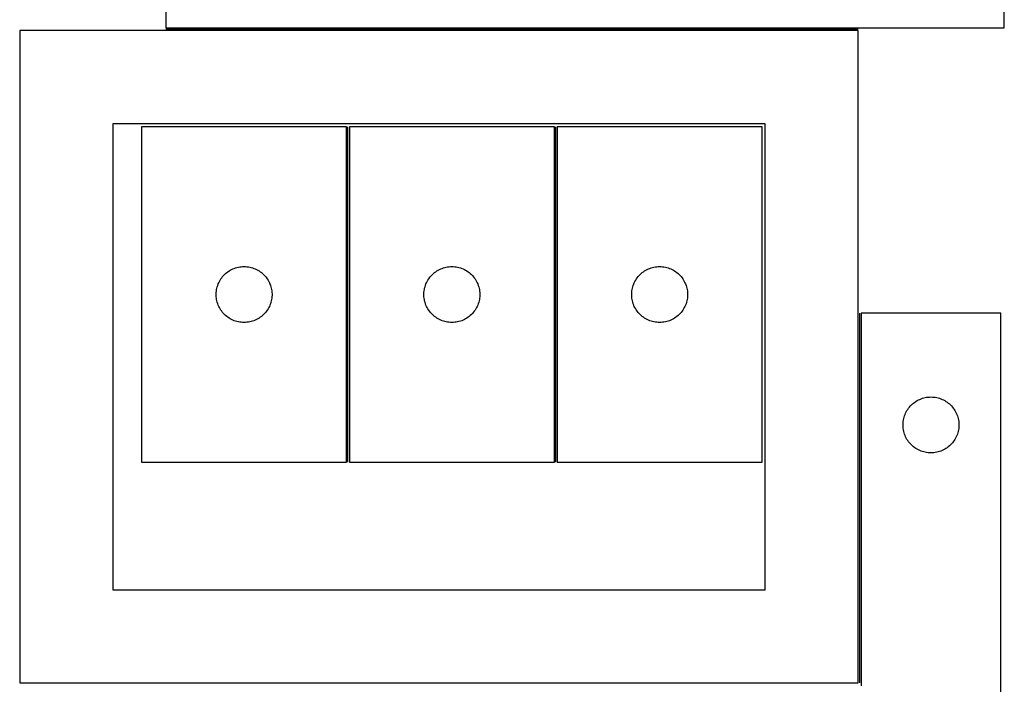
# Model space of a CAD drawing. Header units: millimetres. Extents: x 7 to 1493, y 7 to 2993.
# Tile 7 of 18: x 965 to 1493, y 1407 to 1763. Entities that reach past the tile are written whole.
import ezdxf

# ---------------------------------------------------------------- set-up
doc = ezdxf.new("R2010")
doc.units = ezdxf.units.MM
doc.layers.add('COMMON', color=5, linetype='CONTINUOUS', true_color=0x0000ff)
doc.layers.add('CUT', color=7, linetype='CONTINUOUS', true_color=0x000000)

msp = doc.modelspace()

# ---------------------------------------------------------------- linework, layer by layer
at = {"layer": 'COMMON'}
for p, q in [((1043.354021, 1758.210461), (1414.990181, 1758.210461)), ((1141.153161, 1525.849895), (1141.153161, 1705.849895)), ((1252.653162, 1525.849895), (1252.653162, 1705.849895)), ((1415.740182, 1407.460461), (1415.740182, 1605.858063))]:
    msp.add_line(p, q, dxfattribs=at)
at = {"layer": 'CUT'}
for p, q in [((1043.354021, 2108.960462), (1043.354021, 1758.960462)), ((1493.354021, 1758.960462), (1493.354021, 2108.960462)), ((1414.990181, 1757.460461), (964.990181, 1757.460461)), ((964.990181, 1757.460461), (964.990181, 1407.460461)), ((1043.354021, 1758.960462), (1493.354021, 1758.960462)), ((1414.990181, 1407.460461), (1414.990181, 1757.460461)), ((1364.990181, 1707.460461), (1014.990181, 1707.460461)), ((1014.990181, 1707.460461), (1014.990181, 1457.460461)), ((1364.990181, 1457.460461), (1364.990181, 1707.460461)), ((1140.40316, 1705.849895), (1030.40316, 1705.849895)), ((1030.40316, 1705.849895), (1030.40316, 1525.849895)), ((1140.40316, 1525.849895), (1140.40316, 1705.849895)), ((1251.903161, 1705.849895), (1141.903161, 1705.849895)), ((1141.903161, 1705.849895), (1141.903161, 1525.849895)), ((1251.903161, 1525.849895), (1251.903161, 1705.849895)), ((1253.403162, 1705.849895), (1253.403162, 1525.849895)), ((1363.403162, 1705.849895), (1253.403162, 1705.849895)), ((1363.403162, 1525.849895), (1363.403162, 1705.849895)), ((1075.500878, 1627.116874), (1076.094018, 1627.611692)), ((1076.094018, 1627.611692), (1076.711843, 1628.07532)), ((1076.711843, 1628.07532), (1077.352717, 1628.506528)), ((1077.352717, 1628.506528), (1078.014939, 1628.904174)), ((1078.014939, 1628.904174), (1078.696753, 1629.267201)), ((1078.696753, 1629.267201), (1079.396351, 1629.594648)), ((1079.396351, 1629.594648), (1080.111878, 1629.885647)), ((1080.111878, 1629.885647), (1080.841437, 1630.139426)), ((1080.841437, 1630.139426), (1081.583093, 1630.355311)), ((1081.583093, 1630.355311), (1082.334879, 1630.53273)), ((1082.334879, 1630.53273), (1083.094801, 1630.671213)), ((1083.094801, 1630.671213), (1083.860845, 1630.770393)), ((1083.860845, 1630.770393), (1084.630978, 1630.830006)), ((1084.630978, 1630.830006), (1085.40316, 1630.849895)), ((1085.40316, 1630.849895), (1086.175341, 1630.830006)), ((1086.175341, 1630.830006), (1086.945475, 1630.770393)), ((1086.945475, 1630.770393), (1087.711518, 1630.671213)), ((1087.711518, 1630.671213), (1088.471441, 1630.53273)), ((1088.471441, 1630.53273), (1089.223227, 1630.355311)), ((1089.223227, 1630.355311), (1089.964882, 1630.139426)), ((1089.964882, 1630.139426), (1090.694441, 1629.885647)), ((1090.694441, 1629.885647), (1091.409968, 1629.594648)), ((1091.409968, 1629.594648), (1092.109567, 1629.267201)), ((1092.109567, 1629.267201), (1092.791381, 1628.904174)), ((1092.791381, 1628.904174), (1093.453603, 1628.506528)), ((1093.453603, 1628.506528), (1094.094476, 1628.07532)), ((1094.094476, 1628.07532), (1094.712302, 1627.611692)), ((1094.712302, 1627.611692), (1095.305442, 1627.116874)), ((1187.000879, 1627.116874), (1187.594019, 1627.611692)), ((1187.594019, 1627.611692), (1188.211844, 1628.07532)), ((1188.211844, 1628.07532), (1188.852718, 1628.506528)), ((1188.852718, 1628.506528), (1189.51494, 1628.904174)), ((1189.51494, 1628.904174), (1190.196754, 1629.267201)), ((1190.196754, 1629.267201), (1190.896352, 1629.594648)), ((1190.896352, 1629.594648), (1191.611879, 1629.885647)), ((1191.611879, 1629.885647), (1192.341438, 1630.139426)), ((1192.341438, 1630.139426), (1193.083094, 1630.355311)), ((1193.083094, 1630.355311), (1193.83488, 1630.53273)), ((1193.83488, 1630.53273), (1194.594802, 1630.671213)), ((1194.594802, 1630.671213), (1195.360846, 1630.770393)), ((1195.360846, 1630.770393), (1196.130979, 1630.830006)), ((1196.130979, 1630.830006), (1196.903161, 1630.849895)), ((1196.903161, 1630.849895), (1197.675342, 1630.830006)), ((1197.675342, 1630.830006), (1198.445476, 1630.770393)), ((1198.445476, 1630.770393), (1199.211519, 1630.671213)), ((1199.211519, 1630.671213), (1199.971442, 1630.53273)), ((1199.971442, 1630.53273), (1200.723228, 1630.355311)), ((1200.723228, 1630.355311), (1201.464883, 1630.139426)), ((1201.464883, 1630.139426), (1202.194442, 1629.885647)), ((1202.194442, 1629.885647), (1202.909969, 1629.594648)), ((1202.909969, 1629.594648), (1203.609568, 1629.267201)), ((1203.609568, 1629.267201), (1204.291382, 1628.904174)), ((1204.291382, 1628.904174), (1204.953604, 1628.506528)), ((1204.953604, 1628.506528), (1205.594477, 1628.07532)), ((1205.594477, 1628.07532), (1206.212303, 1627.611692)), ((1206.212303, 1627.611692), (1206.805443, 1627.116874)), ((1298.50088, 1627.116874), (1299.09402, 1627.611692)), ((1299.09402, 1627.611692), (1299.711845, 1628.07532)), ((1299.711845, 1628.07532), (1300.352719, 1628.506528)), ((1300.352719, 1628.506528), (1301.014941, 1628.904174)), ((1301.014941, 1628.904174), (1301.696755, 1629.267201)), ((1301.696755, 1629.267201), (1302.396353, 1629.594648)), ((1302.396353, 1629.594648), (1303.11188, 1629.885647)), ((1303.11188, 1629.885647), (1303.841439, 1630.139426)), ((1303.841439, 1630.139426), (1304.583095, 1630.355311)), ((1304.583095, 1630.355311), (1305.334881, 1630.53273)), ((1305.334881, 1630.53273), (1306.094803, 1630.671213)), ((1306.094803, 1630.671213), (1306.860847, 1630.770393)), ((1306.860847, 1630.770393), (1307.63098, 1630.830006)), ((1307.63098, 1630.830006), (1308.403162, 1630.849895)), ((1308.403162, 1630.849895), (1309.175343, 1630.830006)), ((1309.175343, 1630.830006), (1309.945477, 1630.770393)), ((1309.945477, 1630.770393), (1310.71152, 1630.671213)), ((1310.71152, 1630.671213), (1311.471443, 1630.53273)), ((1311.471443, 1630.53273), (1312.223229, 1630.355311)), ((1312.223229, 1630.355311), (1312.964884, 1630.139426)), ((1312.964884, 1630.139426), (1313.694443, 1629.885647)), ((1313.694443, 1629.885647), (1314.40997, 1629.594648)), ((1314.40997, 1629.594648), (1315.109569, 1629.267201)), ((1315.109569, 1629.267201), (1315.791383, 1628.904174)), ((1315.791383, 1628.904174), (1316.453605, 1628.506528)), ((1316.453605, 1628.506528), (1317.094478, 1628.07532)), ((1317.094478, 1628.07532), (1317.712304, 1627.611692)), ((1317.712304, 1627.611692), (1318.305444, 1627.116874)), ((1071.5083, 1621.500813), (1071.817626, 1622.208611)), ((1071.817626, 1622.208611), (1072.162978, 1622.899546)), ((1072.162978, 1622.899546), (1072.54344, 1623.571787)), ((1072.54344, 1623.571787), (1072.958005, 1624.223551)), ((1072.958005, 1624.223551), (1073.405571, 1624.853109)), ((1073.405571, 1624.853109), (1073.884953, 1625.458793)), ((1073.884953, 1625.458793), (1074.394879, 1626.038995)), ((1074.394879, 1626.038995), (1074.933997, 1626.592178)), ((1074.933997, 1626.592178), (1075.500878, 1627.116874)), ((1095.305442, 1627.116874), (1095.872322, 1626.592178)), ((1095.872322, 1626.592178), (1096.41144, 1626.038995)), ((1096.41144, 1626.038995), (1096.921366, 1625.458793)), ((1096.921366, 1625.458793), (1097.400748, 1624.853109)), ((1097.400748, 1624.853109), (1097.848315, 1624.223551)), ((1097.848315, 1624.223551), (1098.262879, 1623.571787)), ((1098.262879, 1623.571787), (1098.643342, 1622.899546)), ((1098.643342, 1622.899546), (1098.988694, 1622.208611)), ((1098.988694, 1622.208611), (1099.298019, 1621.500813)), ((1183.008301, 1621.500813), (1183.317627, 1622.208611)), ((1183.317627, 1622.208611), (1183.662979, 1622.899546)), ((1183.662979, 1622.899546), (1184.043441, 1623.571787)), ((1184.043441, 1623.571787), (1184.458006, 1624.223551)), ((1184.458006, 1624.223551), (1184.905572, 1624.853109)), ((1184.905572, 1624.853109), (1185.384954, 1625.458793)), ((1185.384954, 1625.458793), (1185.89488, 1626.038995)), ((1185.89488, 1626.038995), (1186.433998, 1626.592178)), ((1186.433998, 1626.592178), (1187.000879, 1627.116874)), ((1206.805443, 1627.116874), (1207.372323, 1626.592178)), ((1207.372323, 1626.592178), (1207.911441, 1626.038995)), ((1207.911441, 1626.038995), (1208.421367, 1625.458793)), ((1208.421367, 1625.458793), (1208.900749, 1624.853109)), ((1208.900749, 1624.853109), (1209.348316, 1624.223551)), ((1209.348316, 1624.223551), (1209.76288, 1623.571787)), ((1209.76288, 1623.571787), (1210.143343, 1622.899546)), ((1210.143343, 1622.899546), (1210.488695, 1622.208611)), ((1210.488695, 1622.208611), (1210.79802, 1621.500813)), ((1294.508302, 1621.500813), (1294.817628, 1622.208611)), ((1294.817628, 1622.208611), (1295.16298, 1622.899546)), ((1295.16298, 1622.899546), (1295.543442, 1623.571787)), ((1295.543442, 1623.571787), (1295.958007, 1624.223551)), ((1295.958007, 1624.223551), (1296.405573, 1624.853109)), ((1296.405573, 1624.853109), (1296.884955, 1625.458793)), ((1296.884955, 1625.458793), (1297.394881, 1626.038995)), ((1297.394881, 1626.038995), (1297.933999, 1626.592178)), ((1297.933999, 1626.592178), (1298.50088, 1627.116874)), ((1318.305444, 1627.116874), (1318.872324, 1626.592178)), ((1318.872324, 1626.592178), (1319.411442, 1626.038995)), ((1319.411442, 1626.038995), (1319.921368, 1625.458793)), ((1319.921368, 1625.458793), (1320.40075, 1624.853109)), ((1320.40075, 1624.853109), (1320.848317, 1624.223551)), ((1320.848317, 1624.223551), (1321.262881, 1623.571787)), ((1321.262881, 1623.571787), (1321.643344, 1622.899546)), ((1321.643344, 1622.899546), (1321.988696, 1622.208611)), ((1321.988696, 1622.208611), (1322.298021, 1621.500813)), ((1070.408133, 1616.236114), (1070.447897, 1617.007527)), ((1070.447897, 1617.007527), (1070.52732, 1617.77587)), ((1070.52732, 1617.77587), (1070.64619, 1618.539106)), ((1070.64619, 1618.539106), (1070.804194, 1619.295211)), ((1070.804194, 1619.295211), (1071.000912, 1620.042179)), ((1071.000912, 1620.042179), (1071.235821, 1620.778031)), ((1071.235821, 1620.778031), (1071.5083, 1621.500813)), ((1099.298019, 1621.500813), (1099.570498, 1620.778031)), ((1099.570498, 1620.778031), (1099.805408, 1620.042179)), ((1099.805408, 1620.042179), (1100.002125, 1619.295211)), ((1100.002125, 1619.295211), (1100.160129, 1618.539106)), ((1100.160129, 1618.539106), (1100.279, 1617.77587)), ((1100.279, 1617.77587), (1100.358423, 1617.007527)), ((1100.358423, 1617.007527), (1100.398187, 1616.236114)), ((1181.908134, 1616.236114), (1181.947898, 1617.007527)), ((1181.947898, 1617.007527), (1182.027321, 1617.77587)), ((1182.027321, 1617.77587), (1182.146191, 1618.539106)), ((1182.146191, 1618.539106), (1182.304195, 1619.295211)), ((1182.304195, 1619.295211), (1182.500913, 1620.042179)), ((1182.500913, 1620.042179), (1182.735822, 1620.778031)), ((1182.735822, 1620.778031), (1183.008301, 1621.500813)), ((1210.79802, 1621.500813), (1211.070499, 1620.778031)), ((1211.070499, 1620.778031), (1211.305409, 1620.042179)), ((1211.305409, 1620.042179), (1211.502126, 1619.295211)), ((1211.502126, 1619.295211), (1211.66013, 1618.539106)), ((1211.66013, 1618.539106), (1211.779001, 1617.77587)), ((1211.779001, 1617.77587), (1211.858424, 1617.007527)), ((1211.858424, 1617.007527), (1211.898188, 1616.236114)), ((1293.408135, 1616.236114), (1293.447899, 1617.007527)), ((1293.447899, 1617.007527), (1293.527322, 1617.77587)), ((1293.527322, 1617.77587), (1293.646192, 1618.539106)), ((1293.646192, 1618.539106), (1293.804196, 1619.295211)), ((1293.804196, 1619.295211), (1294.000914, 1620.042179)), ((1294.000914, 1620.042179), (1294.235823, 1620.778031)), ((1294.235823, 1620.778031), (1294.508302, 1621.500813)), ((1322.298021, 1621.500813), (1322.5705, 1620.778031)), ((1322.5705, 1620.778031), (1322.80541, 1620.042179)), ((1322.80541, 1620.042179), (1323.002127, 1619.295211)), ((1323.002127, 1619.295211), (1323.160131, 1618.539106)), ((1323.160131, 1618.539106), (1323.279002, 1617.77587)), ((1323.279002, 1617.77587), (1323.358425, 1617.007527)), ((1323.358425, 1617.007527), (1323.398189, 1616.236114)), ((1070.408133, 1615.463676), (1070.408133, 1616.236114)), ((1070.447897, 1614.692263), (1070.408133, 1615.463676)), ((1070.52732, 1613.92392), (1070.447897, 1614.692263)), ((1070.64619, 1613.160684), (1070.52732, 1613.92392)), ((1070.804194, 1612.404579), (1070.64619, 1613.160684)), ((1071.000912, 1611.65761), (1070.804194, 1612.404579)), ((1071.235821, 1610.921759), (1071.000912, 1611.65761)), ((1099.805408, 1611.65761), (1099.570498, 1610.921759)), ((1100.002125, 1612.404579), (1099.805408, 1611.65761)), ((1100.160129, 1613.160684), (1100.002125, 1612.404579)), ((1100.279, 1613.92392), (1100.160129, 1613.160684)), ((1100.358423, 1614.692263), (1100.279, 1613.92392)), ((1100.398187, 1615.463676), (1100.358423, 1614.692263)), ((1100.398187, 1616.236114), (1100.398187, 1615.463676)), ((1181.908134, 1615.463676), (1181.908134, 1616.236114)), ((1181.947898, 1614.692263), (1181.908134, 1615.463676)), ((1182.027321, 1613.92392), (1181.947898, 1614.692263)), ((1182.146191, 1613.160684), (1182.027321, 1613.92392)), ((1182.304195, 1612.404579), (1182.146191, 1613.160684)), ((1182.500913, 1611.65761), (1182.304195, 1612.404579)), ((1182.735822, 1610.921759), (1182.500913, 1611.65761)), ((1211.305409, 1611.65761), (1211.070499, 1610.921759)), ((1211.502126, 1612.404579), (1211.305409, 1611.65761)), ((1211.66013, 1613.160684), (1211.502126, 1612.404579)), ((1211.779001, 1613.92392), (1211.66013, 1613.160684)), ((1211.858424, 1614.692263), (1211.779001, 1613.92392)), ((1211.898188, 1615.463676), (1211.858424, 1614.692263)), ((1211.898188, 1616.236114), (1211.898188, 1615.463676)), ((1293.408135, 1615.463676), (1293.408135, 1616.236114)), ((1293.447899, 1614.692263), (1293.408135, 1615.463676)), ((1293.527322, 1613.92392), (1293.447899, 1614.692263)), ((1293.646192, 1613.160684), (1293.527322, 1613.92392)), ((1293.804196, 1612.404579), (1293.646192, 1613.160684)), ((1294.000914, 1611.65761), (1293.804196, 1612.404579)), ((1294.235823, 1610.921759), (1294.000914, 1611.65761)), ((1322.80541, 1611.65761), (1322.5705, 1610.921759)), ((1323.002127, 1612.404579), (1322.80541, 1611.65761)), ((1323.160131, 1613.160684), (1323.002127, 1612.404579)), ((1323.279002, 1613.92392), (1323.160131, 1613.160684)), ((1323.358425, 1614.692263), (1323.279002, 1613.92392)), ((1323.398189, 1615.463676), (1323.358425, 1614.692263)), ((1323.398189, 1616.236114), (1323.398189, 1615.463676)), ((1071.5083, 1610.198977), (1071.235821, 1610.921759)), ((1071.817626, 1609.491179), (1071.5083, 1610.198977)), ((1072.162978, 1608.800244), (1071.817626, 1609.491179)), ((1072.54344, 1608.128003), (1072.162978, 1608.800244)), ((1072.958005, 1607.476239), (1072.54344, 1608.128003)), ((1073.405571, 1606.846681), (1072.958005, 1607.476239)), ((1073.884953, 1606.240997), (1073.405571, 1606.846681)), ((1074.394879, 1605.660795), (1073.884953, 1606.240997)), ((1096.921366, 1606.240997), (1096.41144, 1605.660795)), ((1097.400748, 1606.846681), (1096.921366, 1606.240997)), ((1097.848315, 1607.476239), (1097.400748, 1606.846681)), ((1098.262879, 1608.128003), (1097.848315, 1607.476239)), ((1098.643342, 1608.800244), (1098.262879, 1608.128003)), ((1098.988694, 1609.491179), (1098.643342, 1608.800244)), ((1099.298019, 1610.198977), (1098.988694, 1609.491179)), ((1099.570498, 1610.921759), (1099.298019, 1610.198977)), ((1183.008301, 1610.198977), (1182.735822, 1610.921759)), ((1183.317627, 1609.491179), (1183.008301, 1610.198977)), ((1183.662979, 1608.800244), (1183.317627, 1609.491179)), ((1184.043441, 1608.128003), (1183.662979, 1608.800244)), ((1184.458006, 1607.476239), (1184.043441, 1608.128003)), ((1184.905572, 1606.846681), (1184.458006, 1607.476239)), ((1185.384954, 1606.240997), (1184.905572, 1606.846681)), ((1185.89488, 1605.660795), (1185.384954, 1606.240997)), ((1208.421367, 1606.240997), (1207.911441, 1605.660795)), ((1208.900749, 1606.846681), (1208.421367, 1606.240997)), ((1209.348316, 1607.476239), (1208.900749, 1606.846681)), ((1209.76288, 1608.128003), (1209.348316, 1607.476239)), ((1210.143343, 1608.800244), (1209.76288, 1608.128003)), ((1210.488695, 1609.491179), (1210.143343, 1608.800244)), ((1210.79802, 1610.198977), (1210.488695, 1609.491179)), ((1211.070499, 1610.921759), (1210.79802, 1610.198977)), ((1294.508302, 1610.198977), (1294.235823, 1610.921759)), ((1294.817628, 1609.491179), (1294.508302, 1610.198977)), ((1295.16298, 1608.800244), (1294.817628, 1609.491179)), ((1295.543442, 1608.128003), (1295.16298, 1608.800244)), ((1295.958007, 1607.476239), (1295.543442, 1608.128003)), ((1296.405573, 1606.846681), (1295.958007, 1607.476239)), ((1296.884955, 1606.240997), (1296.405573, 1606.846681)), ((1297.394881, 1605.660795), (1296.884955, 1606.240997)), ((1319.921368, 1606.240997), (1319.411442, 1605.660795)), ((1320.40075, 1606.846681), (1319.921368, 1606.240997)), ((1320.848317, 1607.476239), (1320.40075, 1606.846681)), ((1321.262881, 1608.128003), (1320.848317, 1607.476239)), ((1321.643344, 1608.800244), (1321.262881, 1608.128003)), ((1321.988696, 1609.491179), (1321.643344, 1608.800244)), ((1322.298021, 1610.198977), (1321.988696, 1609.491179)), ((1322.5705, 1610.921759), (1322.298021, 1610.198977)), ((1074.933997, 1605.107612), (1074.394879, 1605.660795)), ((1075.500878, 1604.582916), (1074.933997, 1605.107612)), ((1076.094018, 1604.088098), (1075.500878, 1604.582916)), ((1076.711843, 1603.62447), (1076.094018, 1604.088098)), ((1077.352717, 1603.193262), (1076.711843, 1603.62447)), ((1078.014939, 1602.795616), (1077.352717, 1603.193262)), ((1078.696753, 1602.432589), (1078.014939, 1602.795616)), ((1079.396351, 1602.105141), (1078.696753, 1602.432589)), ((1080.111878, 1601.814143), (1079.396351, 1602.105141)), ((1080.841437, 1601.560364), (1080.111878, 1601.814143)), ((1081.583093, 1601.344479), (1080.841437, 1601.560364)), ((1082.334879, 1601.16706), (1081.583093, 1601.344479)), ((1083.094801, 1601.028576), (1082.334879, 1601.16706)), ((1083.860845, 1600.929397), (1083.094801, 1601.028576)), ((1087.711518, 1601.028576), (1086.945475, 1600.929397)), ((1088.471441, 1601.16706), (1087.711518, 1601.028576)), ((1089.223227, 1601.344479), (1088.471441, 1601.16706)), ((1089.964882, 1601.560364), (1089.223227, 1601.344479)), ((1090.694441, 1601.814143), (1089.964882, 1601.560364)), ((1091.409968, 1602.105141), (1090.694441, 1601.814143)), ((1092.109567, 1602.432589), (1091.409968, 1602.105141)), ((1092.791381, 1602.795616), (1092.109567, 1602.432589)), ((1093.453603, 1603.193262), (1092.791381, 1602.795616)), ((1094.094476, 1603.62447), (1093.453603, 1603.193262)), ((1094.712302, 1604.088098), (1094.094476, 1603.62447)), ((1095.305442, 1604.582916), (1094.712302, 1604.088098)), ((1095.872322, 1605.107612), (1095.305442, 1604.582916)), ((1096.41144, 1605.660795), (1095.872322, 1605.107612)), ((1186.433998, 1605.107612), (1185.89488, 1605.660795)), ((1187.000879, 1604.582916), (1186.433998, 1605.107612)), ((1187.594019, 1604.088098), (1187.000879, 1604.582916)), ((1188.211844, 1603.62447), (1187.594019, 1604.088098)), ((1188.852718, 1603.193262), (1188.211844, 1603.62447)), ((1189.51494, 1602.795616), (1188.852718, 1603.193262)), ((1190.196754, 1602.432589), (1189.51494, 1602.795616)), ((1190.896352, 1602.105141), (1190.196754, 1602.432589)), ((1191.611879, 1601.814143), (1190.896352, 1602.105141)), ((1192.341438, 1601.560364), (1191.611879, 1601.814143)), ((1193.083094, 1601.344479), (1192.341438, 1601.560364)), ((1193.83488, 1601.16706), (1193.083094, 1601.344479)), ((1194.594802, 1601.028576), (1193.83488, 1601.16706)), ((1195.360846, 1600.929397), (1194.594802, 1601.028576)), ((1199.211519, 1601.028576), (1198.445476, 1600.929397)), ((1199.971442, 1601.16706), (1199.211519, 1601.028576)), ((1200.723228, 1601.344479), (1199.971442, 1601.16706)), ((1201.464883, 1601.560364), (1200.723228, 1601.344479)), ((1202.194442, 1601.814143), (1201.464883, 1601.560364)), ((1202.909969, 1602.105141), (1202.194442, 1601.814143)), ((1203.609568, 1602.432589), (1202.909969, 1602.105141)), ((1204.291382, 1602.795616), (1203.609568, 1602.432589)), ((1204.953604, 1603.193262), (1204.291382, 1602.795616)), ((1205.594477, 1603.62447), (1204.953604, 1603.193262)), ((1206.212303, 1604.088098), (1205.594477, 1603.62447)), ((1206.805443, 1604.582916), (1206.212303, 1604.088098)), ((1207.372323, 1605.107612), (1206.805443, 1604.582916)), ((1207.911441, 1605.660795), (1207.372323, 1605.107612)), ((1297.933999, 1605.107612), (1297.394881, 1605.660795)), ((1298.50088, 1604.582916), (1297.933999, 1605.107612)), ((1299.09402, 1604.088098), (1298.50088, 1604.582916)), ((1299.711845, 1603.62447), (1299.09402, 1604.088098)), ((1300.352719, 1603.193262), (1299.711845, 1603.62447)), ((1301.014941, 1602.795616), (1300.352719, 1603.193262)), ((1301.696755, 1602.432589), (1301.014941, 1602.795616)), ((1302.396353, 1602.105141), (1301.696755, 1602.432589)), ((1303.11188, 1601.814143), (1302.396353, 1602.105141)), ((1303.841439, 1601.560364), (1303.11188, 1601.814143)), ((1304.583095, 1601.344479), (1303.841439, 1601.560364)), ((1305.334881, 1601.16706), (1304.583095, 1601.344479)), ((1306.094803, 1601.028576), (1305.334881, 1601.16706)), ((1306.860847, 1600.929397), (1306.094803, 1601.028576)), ((1310.71152, 1601.028576), (1309.945477, 1600.929397)), ((1311.471443, 1601.16706), (1310.71152, 1601.028576)), ((1312.223229, 1601.344479), (1311.471443, 1601.16706)), ((1312.964884, 1601.560364), (1312.223229, 1601.344479)), ((1313.694443, 1601.814143), (1312.964884, 1601.560364)), ((1314.40997, 1602.105141), (1313.694443, 1601.814143)), ((1315.109569, 1602.432589), (1314.40997, 1602.105141)), ((1315.791383, 1602.795616), (1315.109569, 1602.432589)), ((1316.453605, 1603.193262), (1315.791383, 1602.795616)), ((1317.094478, 1603.62447), (1316.453605, 1603.193262)), ((1317.712304, 1604.088098), (1317.094478, 1603.62447)), ((1318.305444, 1604.582916), (1317.712304, 1604.088098)), ((1318.872324, 1605.107612), (1318.305444, 1604.582916)), ((1319.411442, 1605.660795), (1318.872324, 1605.107612)), ((1491.490182, 1605.858063), (1416.490182, 1605.858063)), ((1416.490182, 1605.858063), (1416.490182, 1405.858063)), ((1491.490182, 1305.858063), (1491.490182, 1605.858063)), ((1084.630978, 1600.869784), (1083.860845, 1600.929397)), ((1085.40316, 1600.849895), (1084.630978, 1600.869784)), ((1086.175341, 1600.869784), (1085.40316, 1600.849895)), ((1086.945475, 1600.929397), (1086.175341, 1600.869784)), ((1196.130979, 1600.869784), (1195.360846, 1600.929397)), ((1196.903161, 1600.849895), (1196.130979, 1600.869784)), ((1197.675342, 1600.869784), (1196.903161, 1600.849895)), ((1198.445476, 1600.929397), (1197.675342, 1600.869784)), ((1307.63098, 1600.869784), (1306.860847, 1600.929397)), ((1308.403162, 1600.849895), (1307.63098, 1600.869784)), ((1309.175343, 1600.869784), (1308.403162, 1600.849895)), ((1309.945477, 1600.929397), (1309.175343, 1600.869784)), ((1445.939739, 1558.514697), (1446.601961, 1558.912342)), ((1446.601961, 1558.912342), (1447.283775, 1559.275369)), ((1447.283775, 1559.275369), (1447.983373, 1559.602817)), ((1447.983373, 1559.602817), (1448.6989, 1559.893815)), ((1448.6989, 1559.893815), (1449.428459, 1560.147594)), ((1449.428459, 1560.147594), (1450.170115, 1560.363479)), ((1450.170115, 1560.363479), (1450.921901, 1560.540898)), ((1450.921901, 1560.540898), (1451.681823, 1560.679382)), ((1451.681823, 1560.679382), (1452.447867, 1560.778561)), ((1452.447867, 1560.778561), (1453.218, 1560.838174)), ((1453.218, 1560.838174), (1453.990182, 1560.858063)), ((1453.990182, 1560.858063), (1454.762363, 1560.838174)), ((1454.762363, 1560.838174), (1455.532496, 1560.778561)), ((1455.532496, 1560.778561), (1456.29854, 1560.679382)), ((1456.29854, 1560.679382), (1457.058463, 1560.540898)), ((1457.058463, 1560.540898), (1457.810248, 1560.363479)), ((1457.810248, 1560.363479), (1458.551904, 1560.147594)), ((1458.551904, 1560.147594), (1459.281463, 1559.893815)), ((1459.281463, 1559.893815), (1459.99699, 1559.602817)), ((1459.99699, 1559.602817), (1460.696588, 1559.275369)), ((1460.696588, 1559.275369), (1461.378403, 1558.912342)), ((1461.378403, 1558.912342), (1462.040624, 1558.514697)), ((1440.75, 1552.907714), (1441.130462, 1553.579955)), ((1441.130462, 1553.579955), (1441.545026, 1554.231719)), ((1441.545026, 1554.231719), (1441.992593, 1554.861277)), ((1441.992593, 1554.861277), (1442.471975, 1555.466961)), ((1442.471975, 1555.466961), (1442.981901, 1556.047163)), ((1442.981901, 1556.047163), (1443.521019, 1556.600346)), ((1443.521019, 1556.600346), (1444.0879, 1557.125042)), ((1444.0879, 1557.125042), (1444.681039, 1557.61986)), ((1444.681039, 1557.61986), (1445.298865, 1558.083488)), ((1445.298865, 1558.083488), (1445.939739, 1558.514697)), ((1462.040624, 1558.514697), (1462.681498, 1558.083488)), ((1462.681498, 1558.083488), (1463.299324, 1557.61986)), ((1463.299324, 1557.61986), (1463.892463, 1557.125042)), ((1463.892463, 1557.125042), (1464.459344, 1556.600346)), ((1464.459344, 1556.600346), (1464.998462, 1556.047163)), ((1464.998462, 1556.047163), (1465.508388, 1555.466961)), ((1465.508388, 1555.466961), (1465.98777, 1554.861277)), ((1465.98777, 1554.861277), (1466.435337, 1554.231719)), ((1466.435337, 1554.231719), (1466.849901, 1553.579955)), ((1466.849901, 1553.579955), (1467.230364, 1552.907714)), ((1439.114341, 1547.784038), (1439.233212, 1548.547275)), ((1439.233212, 1548.547275), (1439.391216, 1549.303379)), ((1439.391216, 1549.303379), (1439.587933, 1550.050348)), ((1439.587933, 1550.050348), (1439.822843, 1550.786199)), ((1439.822843, 1550.786199), (1440.095322, 1551.508982)), ((1440.095322, 1551.508982), (1440.404648, 1552.216779)), ((1440.404648, 1552.216779), (1440.75, 1552.907714)), ((1467.230364, 1552.907714), (1467.575715, 1552.216779)), ((1467.575715, 1552.216779), (1467.885041, 1551.508982)), ((1467.885041, 1551.508982), (1468.15752, 1550.786199)), ((1468.15752, 1550.786199), (1468.39243, 1550.050348)), ((1468.39243, 1550.050348), (1468.589147, 1549.303379)), ((1468.589147, 1549.303379), (1468.747151, 1548.547275)), ((1468.747151, 1548.547275), (1468.866022, 1547.784038)), ((1438.995155, 1546.244282), (1439.034919, 1547.015695)), ((1438.995155, 1545.471844), (1438.995155, 1546.244282)), ((1439.034919, 1544.700431), (1438.995155, 1545.471844)), ((1439.034919, 1547.015695), (1439.114341, 1547.784038)), ((1439.114341, 1543.932088), (1439.034919, 1544.700431)), ((1439.233212, 1543.168852), (1439.114341, 1543.932088)), ((1439.391216, 1542.412747), (1439.233212, 1543.168852)), ((1468.747151, 1543.168852), (1468.589147, 1542.412747)), ((1468.866022, 1543.932088), (1468.747151, 1543.168852)), ((1468.866022, 1547.784038), (1468.945444, 1547.015695)), ((1468.945444, 1544.700431), (1468.866022, 1543.932088)), ((1468.945444, 1547.015695), (1468.985209, 1546.244282)), ((1468.985209, 1545.471844), (1468.945444, 1544.700431)), ((1468.985209, 1546.244282), (1468.985209, 1545.471844)), ((1439.587933, 1541.665779), (1439.391216, 1542.412747)), ((1439.822843, 1540.929927), (1439.587933, 1541.665779)), ((1440.095322, 1540.207145), (1439.822843, 1540.929927)), ((1440.404648, 1539.499347), (1440.095322, 1540.207145)), ((1440.75, 1538.808412), (1440.404648, 1539.499347)), ((1441.130462, 1538.136171), (1440.75, 1538.808412)), ((1441.545026, 1537.484407), (1441.130462, 1538.136171)), ((1466.849901, 1538.136171), (1466.435337, 1537.484407)), ((1467.230364, 1538.808412), (1466.849901, 1538.136171)), ((1467.575715, 1539.499347), (1467.230364, 1538.808412)), ((1467.885041, 1540.207145), (1467.575715, 1539.499347)), ((1468.15752, 1540.929927), (1467.885041, 1540.207145)), ((1468.39243, 1541.665779), (1468.15752, 1540.929927)), ((1468.589147, 1542.412747), (1468.39243, 1541.665779)), ((1441.992593, 1536.854849), (1441.545026, 1537.484407)), ((1442.471975, 1536.249165), (1441.992593, 1536.854849)), ((1442.981901, 1535.668963), (1442.471975, 1536.249165)), ((1443.521019, 1535.11578), (1442.981901, 1535.668963)), ((1444.0879, 1534.591084), (1443.521019, 1535.11578)), ((1444.681039, 1534.096266), (1444.0879, 1534.591084)), ((1445.298865, 1533.632638), (1444.681039, 1534.096266)), ((1445.939739, 1533.20143), (1445.298865, 1533.632638)), ((1446.601961, 1532.803785), (1445.939739, 1533.20143)), ((1447.283775, 1532.440757), (1446.601961, 1532.803785)), ((1447.983373, 1532.11331), (1447.283775, 1532.440757)), ((1460.696588, 1532.440757), (1459.99699, 1532.11331)), ((1461.378403, 1532.803785), (1460.696588, 1532.440757)), ((1462.040624, 1533.20143), (1461.378403, 1532.803785)), ((1462.681498, 1533.632638), (1462.040624, 1533.20143)), ((1463.299324, 1534.096266), (1462.681498, 1533.632638)), ((1463.892463, 1534.591084), (1463.299324, 1534.096266)), ((1464.459344, 1535.11578), (1463.892463, 1534.591084)), ((1464.998462, 1535.668963), (1464.459344, 1535.11578)), ((1465.508388, 1536.249165), (1464.998462, 1535.668963)), ((1465.98777, 1536.854849), (1465.508388, 1536.249165)), ((1466.435337, 1537.484407), (1465.98777, 1536.854849)), ((1448.6989, 1531.822311), (1447.983373, 1532.11331)), ((1449.428459, 1531.568532), (1448.6989, 1531.822311)), ((1450.170115, 1531.352647), (1449.428459, 1531.568532)), ((1450.921901, 1531.175228), (1450.170115, 1531.352647)), ((1451.681823, 1531.036745), (1450.921901, 1531.175228)), ((1452.447867, 1530.937565), (1451.681823, 1531.036745)), ((1453.218, 1530.877952), (1452.447867, 1530.937565)), ((1453.990182, 1530.858063), (1453.218, 1530.877952)), ((1454.762363, 1530.877952), (1453.990182, 1530.858063)), ((1455.532496, 1530.937565), (1454.762363, 1530.877952)), ((1456.29854, 1531.036745), (1455.532496, 1530.937565)), ((1457.058463, 1531.175228), (1456.29854, 1531.036745)), ((1457.810248, 1531.352647), (1457.058463, 1531.175228)), ((1458.551904, 1531.568532), (1457.810248, 1531.352647)), ((1459.281463, 1531.822311), (1458.551904, 1531.568532)), ((1459.99699, 1532.11331), (1459.281463, 1531.822311)), ((1030.40316, 1525.849895), (1140.40316, 1525.849895)), ((1141.903161, 1525.849895), (1251.903161, 1525.849895)), ((1253.403162, 1525.849895), (1363.403162, 1525.849895)), ((1014.990181, 1457.460461), (1364.990181, 1457.460461)), ((964.990181, 1407.460461), (1414.990181, 1407.460461))]:
    msp.add_line(p, q, dxfattribs=at)

doc.saveas('drawing.dxf')
